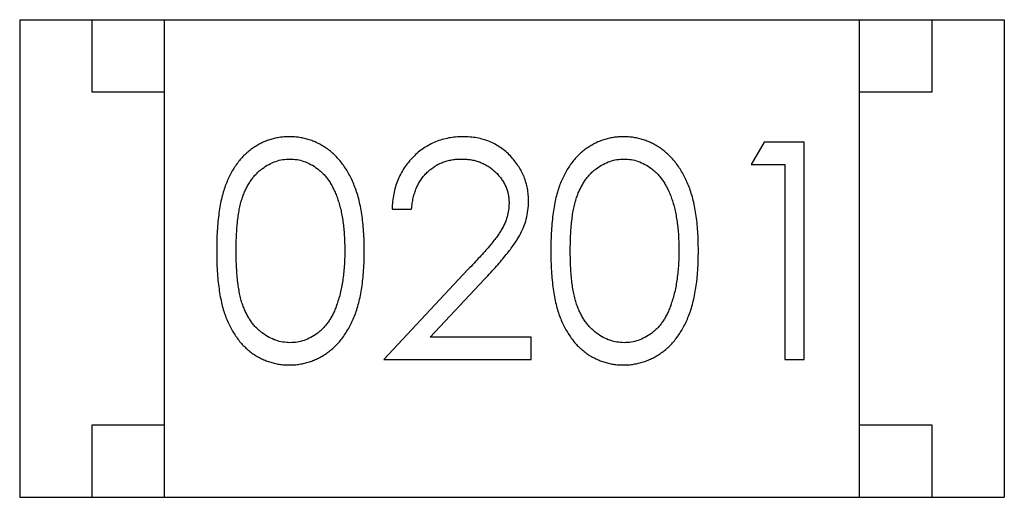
# Model space of a CAD drawing. Header units: millimetres. Extents: x 134 to 283, y 142 to 332.
# Tile 19 of 145: x 167.595 to 168.275, y 194.762 to 195.092. Entities that reach past the tile are written whole.
import ezdxf

# ---------------------------------------------------------------- set-up
doc = ezdxf.new("R2010")
doc.units = ezdxf.units.MM
doc.header["$LTSCALE"] = 0.1
doc.layers.get('0').update_dxf_attribs({"linetype": 'CONTINUOUS'})

msp = doc.modelspace()

# ---------------------------------------------------------------- linework, layer by layer
at = {"color": 7, "linetype": 'Continuous'}
for p, q in [((167.59457, 195.0919), (167.59457, 194.7619)), ((167.59457, 195.0919), (168.27457, 195.0919)), ((167.64457, 195.0419), (167.64457, 195.0919)), ((167.69457, 194.7619), (167.69457, 195.0919)), ((168.17457, 194.7619), (168.17457, 195.0919)), ((168.22457, 195.0919), (168.22457, 195.0419)), ((168.27457, 195.0919), (168.27457, 194.7619)), ((167.69457, 195.0419), (167.64457, 195.0419)), ((168.22457, 195.0419), (168.17457, 195.0419)), ((168.10864, 195.00718), (168.09984, 194.9918)), ((168.13638, 195.00718), (168.10864, 195.00718)), ((168.13638, 194.85718), (168.13638, 195.00718)), ((168.09984, 194.9918), (168.12291, 194.9918)), ((168.12291, 194.9918), (168.12291, 194.85718)), ((167.85176, 194.96103), (167.86522, 194.96103)), ((167.90416, 194.91926), (167.84599, 194.85718)), ((167.87811, 194.87257), (167.91564, 194.91262)), ((167.94791, 194.87257), (167.87811, 194.87257)), ((167.94791, 194.85718), (167.94791, 194.87257)), ((167.84599, 194.85718), (167.94791, 194.85718)), ((168.12291, 194.85718), (168.13638, 194.85718)), ((167.64457, 194.7619), (167.64457, 194.8119)), ((167.64457, 194.8119), (167.69457, 194.8119)), ((168.17457, 194.8119), (168.22457, 194.8119)), ((168.22457, 194.8119), (168.22457, 194.7619)), ((167.59457, 194.7619), (168.27457, 194.7619))]:
    msp.add_line(p, q, dxfattribs=at)
for points, knots in [([(167.78076, 195.01103), (167.77957, 195.01101), (167.77724, 195.01097), (167.77378, 195.01056), (167.77042, 195.00991), (167.76713, 195.00896), (167.76391, 195.0078), (167.76079, 195.00634), (167.75777, 195.00462), (167.75481, 195.00267), (167.752, 195.00045), (167.74933, 194.99801), (167.74687, 194.99529), (167.74454, 194.99233), (167.7424, 194.98911), (167.74036, 194.98568), (167.73854, 194.98197), (167.73687, 194.97801), (167.73539, 194.9737), (167.73411, 194.969), (167.73299, 194.96389), (167.73215, 194.95835), (167.73146, 194.95238), (167.73095, 194.946), (167.73065, 194.9392), (167.73062, 194.93452), (167.73061, 194.93212)], [0, 0, 0, 0, 0.033742, 0.066533, 0.099153, 0.13154, 0.164087, 0.196563, 0.229707, 0.263315, 0.297504, 0.331686, 0.366482, 0.4021, 0.438958, 0.476748, 0.515985, 0.556589, 0.599519, 0.645765, 0.695487, 0.748721, 0.805687, 0.866754, 0.931405, 1, 1, 1, 1]), ([(167.83253, 194.93212), (167.8325, 194.93442), (167.83245, 194.93891), (167.83216, 194.94548), (167.83162, 194.95169), (167.83088, 194.95753), (167.82992, 194.96301), (167.82877, 194.96813), (167.82734, 194.97288), (167.82576, 194.9773), (167.82393, 194.98138), (167.82203, 194.98523), (167.8199, 194.98878), (167.81767, 194.99209), (167.81524, 194.99511), (167.81268, 194.99789), (167.80996, 195.00041), (167.80708, 195.00264), (167.80411, 195.00464), (167.80102, 195.00634), (167.79785, 195.0078), (167.79459, 195.00896), (167.79126, 195.0099), (167.78783, 195.01056), (167.78432, 195.01096), (167.78195, 195.01101), (167.78076, 195.01103)], [0, 0, 0, 0, 0.065278, 0.127205, 0.186168, 0.241675, 0.294115, 0.343609, 0.390387, 0.434463, 0.476646, 0.517002, 0.555936, 0.593716, 0.630057, 0.665601, 0.700745, 0.734917, 0.768681, 0.802087, 0.834849, 0.867433, 0.900138, 0.932806, 0.966212, 1, 1, 1, 1]), ([(167.90068, 195.01103), (167.899, 195.01099), (167.89571, 195.01092), (167.89088, 195.01024), (167.88625, 195.00912), (167.88182, 195.0076), (167.87762, 195.00559), (167.87359, 195.00317), (167.86977, 195.00031), (167.86622, 194.99701), (167.86295, 194.9934), (167.86007, 194.9895), (167.85764, 194.98534), (167.85561, 194.98095), (167.85398, 194.97632), (167.85283, 194.97143), (167.85202, 194.96632), (167.85185, 194.96281), (167.85176, 194.96103)], [0, 0, 0, 0, 0.06445, 0.126725, 0.187421, 0.247417, 0.306749, 0.366595, 0.427749, 0.490235, 0.553031, 0.614805, 0.676505, 0.738096, 0.801021, 0.864897, 0.931209, 1, 1, 1, 1]), ([(167.94599, 194.96644), (167.94595, 194.96792), (167.94586, 194.97084), (167.94529, 194.97515), (167.94428, 194.9793), (167.94295, 194.98332), (167.94114, 194.98716), (167.93897, 194.99086), (167.93644, 194.99444), (167.9335, 194.99779), (167.9303, 195.00093), (167.92675, 195.00359), (167.923, 195.0059), (167.91902, 195.00782), (167.91476, 195.00925), (167.91027, 195.01026), (167.90556, 195.01091), (167.90232, 195.01099), (167.90068, 195.01103)], [0, 0, 0, 0, 0.06271, 0.123347, 0.183401, 0.242828, 0.302097, 0.36242, 0.423725, 0.487032, 0.550491, 0.612709, 0.674265, 0.73617, 0.799211, 0.863483, 0.930525, 1, 1, 1, 1]), ([(168.01153, 195.01103), (168.01034, 195.01101), (168.00801, 195.01097), (168.00455, 195.01056), (168.00119, 195.00991), (167.9979, 195.00896), (167.99468, 195.0078), (167.99156, 195.00634), (167.98854, 195.00462), (167.98558, 195.00267), (167.98277, 195.00045), (167.9801, 194.99801), (167.97764, 194.99529), (167.97531, 194.99233), (167.97317, 194.98911), (167.97113, 194.98568), (167.96931, 194.98197), (167.96764, 194.97801), (167.96616, 194.9737), (167.96488, 194.969), (167.96376, 194.96389), (167.96292, 194.95835), (167.96223, 194.95238), (167.96172, 194.946), (167.96142, 194.9392), (167.96139, 194.93452), (167.96138, 194.93212)], [0, 0, 0, 0, 0.033742, 0.066533, 0.099153, 0.13154, 0.164087, 0.196563, 0.229707, 0.263315, 0.297504, 0.331686, 0.366482, 0.4021, 0.438958, 0.476748, 0.515985, 0.556589, 0.599519, 0.645765, 0.695487, 0.748721, 0.805687, 0.866754, 0.931405, 1, 1, 1, 1]), ([(168.0633, 194.93212), (168.06327, 194.93442), (168.06322, 194.93891), (168.06293, 194.94548), (168.06239, 194.95169), (168.06165, 194.95753), (168.06069, 194.96301), (168.05953, 194.96813), (168.05811, 194.97288), (168.05653, 194.9773), (168.0547, 194.98138), (168.0528, 194.98523), (168.05067, 194.98878), (168.04844, 194.99209), (168.04601, 194.99511), (168.04345, 194.99789), (168.04073, 195.00041), (168.03785, 195.00264), (168.03488, 195.00464), (168.03179, 195.00634), (168.02862, 195.0078), (168.02536, 195.00896), (168.02203, 195.0099), (168.0186, 195.01056), (168.01509, 195.01096), (168.01272, 195.01101), (168.01153, 195.01103)], [0, 0, 0, 0, 0.065278, 0.127205, 0.186168, 0.241675, 0.294115, 0.343609, 0.390387, 0.434463, 0.476646, 0.517002, 0.555936, 0.593716, 0.630057, 0.665601, 0.700745, 0.734917, 0.768681, 0.802087, 0.834849, 0.867433, 0.900138, 0.932806, 0.966212, 1, 1, 1, 1]), ([(167.74407, 194.93218), (167.74407, 194.93419), (167.74408, 194.9381), (167.74434, 194.94376), (167.74468, 194.94905), (167.74521, 194.95394), (167.7458, 194.95847), (167.74663, 194.96261), (167.74754, 194.96637), (167.74863, 194.96978), (167.74988, 194.97289), (167.75123, 194.9758), (167.75273, 194.9785), (167.75436, 194.98101), (167.75611, 194.98334), (167.758, 194.98546), (167.76002, 194.98741), (167.76288, 194.98965), (167.76662, 194.99201), (167.77132, 194.99415), (167.77623, 194.99538), (167.77955, 194.99556), (167.78121, 194.99564)], [0, 0, 0, 0, 0.073302, 0.142286, 0.206253, 0.266017, 0.321612, 0.372532, 0.419497, 0.462398, 0.502825, 0.541489, 0.579034, 0.615143, 0.650298, 0.684912, 0.718701, 0.752189, 0.817245, 0.879117, 0.939613, 1, 1, 1, 1]), ([(167.78121, 194.99564), (167.78285, 194.99556), (167.78613, 194.99538), (167.79098, 194.99415), (167.79565, 194.992), (167.7994, 194.98966), (167.80226, 194.98737), (167.8043, 194.98536), (167.80627, 194.98315), (167.80807, 194.98066), (167.80975, 194.97795), (167.8113, 194.975), (167.81276, 194.97183), (167.81408, 194.96841), (167.81523, 194.96473), (167.81631, 194.96083), (167.81712, 194.95665), (167.81786, 194.95225), (167.81837, 194.94758), (167.81882, 194.94268), (167.819, 194.93751), (167.81904, 194.93398), (167.81907, 194.93218)], [0, 0, 0, 0, 0.059689, 0.119507, 0.181075, 0.246162, 0.279894, 0.314468, 0.350403, 0.387474, 0.426147, 0.466624, 0.508745, 0.553328, 0.600058, 0.649177, 0.700552, 0.754894, 0.811825, 0.871514, 0.934319, 1, 1, 1, 1]), ([(167.86522, 194.96103), (167.86535, 194.96236), (167.8656, 194.96497), (167.86634, 194.96874), (167.86729, 194.9723), (167.86852, 194.97562), (167.87004, 194.9787), (167.87177, 194.98156), (167.87376, 194.9842), (167.87603, 194.98657), (167.87849, 194.9887), (167.88111, 194.99058), (167.88389, 194.99215), (167.88682, 194.99341), (167.8899, 194.9944), (167.89313, 194.99513), (167.89651, 194.99555), (167.89881, 194.99561), (167.89999, 194.99564)], [0, 0, 0, 0, 0.073648, 0.143686, 0.210962, 0.275557, 0.338064, 0.399311, 0.4594, 0.51934, 0.579024, 0.637809, 0.695959, 0.754122, 0.813113, 0.873453, 0.935561, 1, 1, 1, 1]), ([(167.89999, 194.99564), (167.90111, 194.99561), (167.90331, 194.99555), (167.90654, 194.99512), (167.90965, 194.99443), (167.91261, 194.99344), (167.91545, 194.99217), (167.91815, 194.99063), (167.92071, 194.98878), (167.92313, 194.9867), (167.92533, 194.98442), (167.92723, 194.98199), (167.92888, 194.97947), (167.93023, 194.97684), (167.93126, 194.97408), (167.93197, 194.97123), (167.93245, 194.96827), (167.9325, 194.96626), (167.93253, 194.96523)], [0, 0, 0, 0, 0.068027, 0.133505, 0.19695, 0.26027, 0.322741, 0.384982, 0.448465, 0.513424, 0.578224, 0.640011, 0.700094, 0.760067, 0.819012, 0.877878, 0.938035, 1, 1, 1, 1]), ([(167.97484, 194.93218), (167.97484, 194.93419), (167.97485, 194.9381), (167.97511, 194.94376), (167.97545, 194.94905), (167.97598, 194.95394), (167.97657, 194.95847), (167.9774, 194.96261), (167.97831, 194.96637), (167.9794, 194.96978), (167.98065, 194.97289), (167.982, 194.9758), (167.9835, 194.9785), (167.98513, 194.98101), (167.98688, 194.98334), (167.98877, 194.98546), (167.99079, 194.98741), (167.99365, 194.98965), (167.99739, 194.99201), (168.00209, 194.99415), (168.007, 194.99538), (168.01032, 194.99556), (168.01198, 194.99564)], [0, 0, 0, 0, 0.073302, 0.142286, 0.206253, 0.266017, 0.321612, 0.372532, 0.419497, 0.462398, 0.502825, 0.541489, 0.579034, 0.615143, 0.650298, 0.684912, 0.718701, 0.752189, 0.817245, 0.879117, 0.939613, 1, 1, 1, 1]), ([(168.01198, 194.99564), (168.01362, 194.99556), (168.0169, 194.99538), (168.02175, 194.99415), (168.02642, 194.992), (168.03017, 194.98966), (168.03303, 194.98737), (168.03507, 194.98536), (168.03703, 194.98315), (168.03883, 194.98066), (168.04052, 194.97795), (168.04207, 194.975), (168.04353, 194.97183), (168.04485, 194.96841), (168.046, 194.96473), (168.04708, 194.96083), (168.04788, 194.95665), (168.04863, 194.95225), (168.04914, 194.94758), (168.04959, 194.94268), (168.04977, 194.93751), (168.04981, 194.93398), (168.04984, 194.93218)], [0, 0, 0, 0, 0.059689, 0.119507, 0.181075, 0.246162, 0.279894, 0.314468, 0.350403, 0.387474, 0.426147, 0.466624, 0.508745, 0.553328, 0.600058, 0.649177, 0.700552, 0.754894, 0.811825, 0.871514, 0.934319, 1, 1, 1, 1]), ([(167.93253, 194.96523), (167.93247, 194.96361), (167.93234, 194.96037), (167.9313, 194.95558), (167.9296, 194.95093), (167.92762, 194.94712), (167.92558, 194.94401), (167.92369, 194.94132), (167.92134, 194.93839), (167.91869, 194.93511), (167.9156, 194.93157), (167.91215, 194.92772), (167.9083, 194.92358), (167.90558, 194.92074), (167.90416, 194.91926)], [0, 0, 0, 0, 0.088014, 0.174976, 0.2638, 0.355443, 0.406413, 0.465519, 0.533076, 0.609353, 0.693899, 0.787171, 0.889197, 1, 1, 1, 1]), ([(167.91564, 194.91262), (167.91708, 194.91416), (167.91985, 194.91713), (167.9238, 194.92148), (167.92736, 194.92561), (167.93055, 194.92949), (167.93341, 194.93311), (167.93587, 194.9365), (167.93797, 194.93965), (167.94031, 194.94348), (167.94262, 194.94822), (167.94454, 194.95412), (167.94577, 194.9602), (167.94592, 194.96435), (167.94599, 194.96644)], [0, 0, 0, 0, 0.09953, 0.192079, 0.277712, 0.357454, 0.429648, 0.495771, 0.555538, 0.608657, 0.707578, 0.804328, 0.901298, 1, 1, 1, 1]), ([(167.73061, 194.93212), (167.73062, 194.92974), (167.73065, 194.9251), (167.73095, 194.91833), (167.73145, 194.91198), (167.73217, 194.90603), (167.73307, 194.9005), (167.73412, 194.89535), (167.73545, 194.89063), (167.73696, 194.8863), (167.73866, 194.8823), (167.74052, 194.87857), (167.74253, 194.87511), (167.74471, 194.8719), (167.74701, 194.86893), (167.74948, 194.8662), (167.75214, 194.86377), (167.75493, 194.86157), (167.75786, 194.85965), (167.76087, 194.85796), (167.76396, 194.8565), (167.76716, 194.85538), (167.77043, 194.85446), (167.77378, 194.8538), (167.77724, 194.85339), (167.77957, 194.85335), (167.78076, 194.85333)], [0, 0, 0, 0, 0.068113, 0.132564, 0.193427, 0.250218, 0.303569, 0.353576, 0.400235, 0.443586, 0.484619, 0.524292, 0.56238, 0.599049, 0.63494, 0.669782, 0.704009, 0.737842, 0.771098, 0.803896, 0.836415, 0.868639, 0.900715, 0.933378, 0.966213, 1, 1, 1, 1]), ([(167.78121, 194.86872), (167.77956, 194.8688), (167.77625, 194.86897), (167.77138, 194.87027), (167.76664, 194.87234), (167.76288, 194.87472), (167.76003, 194.87702), (167.75797, 194.87894), (167.75608, 194.8811), (167.7543, 194.88341), (167.75267, 194.88592), (167.75121, 194.88863), (167.74985, 194.89153), (167.7486, 194.89464), (167.74751, 194.89805), (167.74659, 194.90182), (167.74583, 194.90597), (167.74515, 194.91047), (167.7447, 194.91537), (167.74434, 194.92064), (167.74408, 194.92629), (167.74407, 194.93018), (167.74407, 194.93218)], [0, 0, 0, 0, 0.060034, 0.120278, 0.182348, 0.247919, 0.281641, 0.315701, 0.350322, 0.385703, 0.421819, 0.459196, 0.497866, 0.538301, 0.58121, 0.628183, 0.679403, 0.734699, 0.794074, 0.858416, 0.927049, 1, 1, 1, 1]), ([(167.78076, 194.85333), (167.78195, 194.85335), (167.78432, 194.85339), (167.78784, 194.85384), (167.79128, 194.85449), (167.79462, 194.85542), (167.79788, 194.85664), (167.80108, 194.85807), (167.80417, 194.85983), (167.80718, 194.86181), (167.81007, 194.86407), (167.8128, 194.8666), (167.8154, 194.86937), (167.81781, 194.87242), (167.82006, 194.87572), (167.82213, 194.87929), (167.82406, 194.88309), (167.82583, 194.88716), (167.82746, 194.89154), (167.82877, 194.89629), (167.82995, 194.90138), (167.83092, 194.90683), (167.83161, 194.91265), (167.83217, 194.91882), (167.83245, 194.92536), (167.8325, 194.92983), (167.83253, 194.93212)], [0, 0, 0, 0, 0.033824, 0.067298, 0.10028, 0.133019, 0.165736, 0.198792, 0.232372, 0.266409, 0.301016, 0.336196, 0.371972, 0.408574, 0.446394, 0.485225, 0.525372, 0.567224, 0.611081, 0.65775, 0.70702, 0.759235, 0.814484, 0.873227, 0.934937, 1, 1, 1, 1]), ([(167.81907, 194.93218), (167.81905, 194.93038), (167.81902, 194.92683), (167.81875, 194.92161), (167.81829, 194.91659), (167.81771, 194.91177), (167.81687, 194.90717), (167.81594, 194.90274), (167.81476, 194.89853), (167.81384, 194.89581), (167.81339, 194.89447)], [0, 0, 0, 0, 0.141157, 0.277773, 0.409244, 0.535676, 0.657497, 0.775458, 0.889412, 1, 1, 1, 1]), ([(167.96138, 194.93212), (167.96139, 194.92974), (167.96142, 194.9251), (167.96172, 194.91833), (167.96222, 194.91198), (167.96294, 194.90603), (167.96384, 194.9005), (167.96489, 194.89535), (167.96622, 194.89063), (167.96773, 194.8863), (167.96943, 194.8823), (167.97129, 194.87857), (167.9733, 194.87511), (167.97548, 194.8719), (167.97778, 194.86893), (167.98025, 194.8662), (167.98291, 194.86377), (167.9857, 194.86157), (167.98862, 194.85965), (167.99164, 194.85796), (167.99473, 194.8565), (167.99793, 194.85538), (168.0012, 194.85446), (168.00455, 194.8538), (168.00801, 194.85339), (168.01034, 194.85335), (168.01153, 194.85333)], [0, 0, 0, 0, 0.068113, 0.132564, 0.193427, 0.250218, 0.303569, 0.353576, 0.400235, 0.443586, 0.484619, 0.524292, 0.56238, 0.599049, 0.63494, 0.669782, 0.704009, 0.737842, 0.771098, 0.803896, 0.836415, 0.868639, 0.900715, 0.933378, 0.966213, 1, 1, 1, 1]), ([(168.01198, 194.86872), (168.01033, 194.8688), (168.00702, 194.86897), (168.00215, 194.87027), (167.99741, 194.87234), (167.99364, 194.87472), (167.99079, 194.87702), (167.98873, 194.87894), (167.98685, 194.8811), (167.98507, 194.88341), (167.98344, 194.88592), (167.98198, 194.88863), (167.98062, 194.89153), (167.97937, 194.89464), (167.97828, 194.89805), (167.97736, 194.90182), (167.9766, 194.90597), (167.97592, 194.91047), (167.97547, 194.91537), (167.97511, 194.92064), (167.97485, 194.92629), (167.97484, 194.93018), (167.97484, 194.93218)], [0, 0, 0, 0, 0.060034, 0.120278, 0.182348, 0.247919, 0.281641, 0.315701, 0.350322, 0.385703, 0.421819, 0.459196, 0.497866, 0.538301, 0.58121, 0.628183, 0.679403, 0.734699, 0.794074, 0.858416, 0.927049, 1, 1, 1, 1]), ([(168.01153, 194.85333), (168.01272, 194.85335), (168.01509, 194.85339), (168.01861, 194.85384), (168.02205, 194.85449), (168.02539, 194.85542), (168.02865, 194.85664), (168.03185, 194.85807), (168.03494, 194.85983), (168.03795, 194.86181), (168.04084, 194.86407), (168.04357, 194.8666), (168.04617, 194.86937), (168.04858, 194.87242), (168.05083, 194.87572), (168.0529, 194.87929), (168.05483, 194.88309), (168.0566, 194.88716), (168.05823, 194.89154), (168.05954, 194.89629), (168.06072, 194.90138), (168.06168, 194.90683), (168.06238, 194.91265), (168.06293, 194.91882), (168.06322, 194.92536), (168.06327, 194.92983), (168.0633, 194.93212)], [0, 0, 0, 0, 0.033824, 0.067298, 0.10028, 0.133019, 0.165736, 0.198792, 0.232372, 0.266409, 0.301016, 0.336196, 0.371972, 0.408574, 0.446394, 0.485225, 0.525372, 0.567224, 0.611081, 0.65775, 0.70702, 0.759235, 0.814484, 0.873227, 0.934937, 1, 1, 1, 1]), ([(168.04984, 194.93218), (168.04982, 194.93038), (168.04979, 194.92683), (168.04952, 194.92161), (168.04905, 194.91659), (168.04848, 194.91177), (168.04764, 194.90717), (168.04671, 194.90274), (168.04553, 194.89853), (168.04461, 194.89581), (168.04416, 194.89447)], [0, 0, 0, 0, 0.141157, 0.277773, 0.409244, 0.535676, 0.657497, 0.775458, 0.889412, 1, 1, 1, 1]), ([(167.81339, 194.89447), (167.813, 194.89342), (167.81224, 194.89138), (167.81091, 194.88844), (167.80945, 194.88572), (167.80784, 194.8832), (167.80609, 194.88089), (167.80425, 194.87875), (167.80224, 194.87683), (167.79943, 194.87459), (167.79574, 194.87224), (167.79104, 194.87024), (167.78619, 194.86892), (167.78287, 194.86879), (167.78121, 194.86872)], [0, 0, 0, 0, 0.075949, 0.148549, 0.218996, 0.286119, 0.351826, 0.416074, 0.478265, 0.540325, 0.660405, 0.774606, 0.887187, 1, 1, 1, 1]), ([(168.04416, 194.89447), (168.04377, 194.89342), (168.04301, 194.89138), (168.04168, 194.88844), (168.04022, 194.88572), (168.03861, 194.8832), (168.03686, 194.88089), (168.03502, 194.87875), (168.03301, 194.87683), (168.0302, 194.87459), (168.02651, 194.87224), (168.0218, 194.87024), (168.01696, 194.86892), (168.01364, 194.86879), (168.01198, 194.86872)], [0, 0, 0, 0, 0.075949, 0.148549, 0.218996, 0.286119, 0.351826, 0.416074, 0.478265, 0.540325, 0.660405, 0.774606, 0.887187, 1, 1, 1, 1])]:
    msp.add_open_spline(points, degree=3, knots=knots, dxfattribs=at)

doc.saveas('drawing.dxf')
